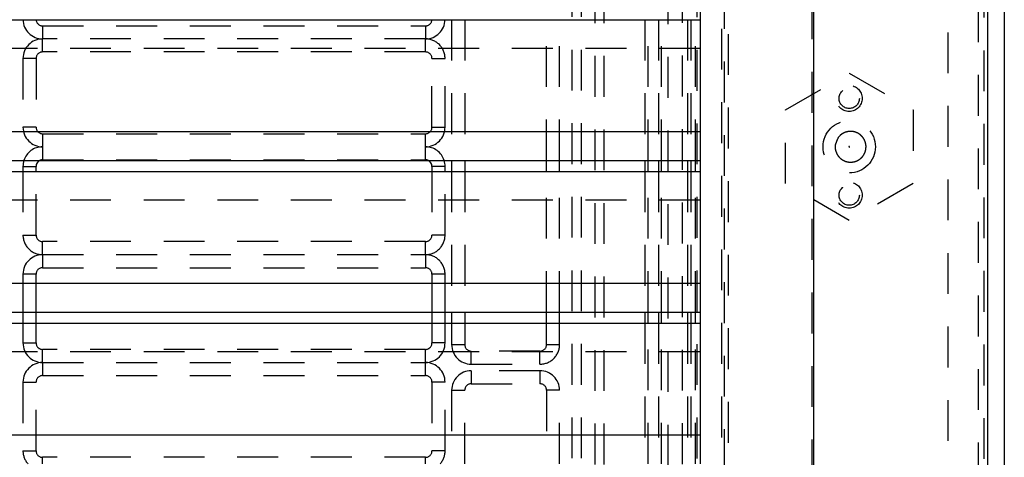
# Model space of a CAD drawing. Extents: x 4.4 to 23.4, y 0.5 to 15.
# Tile 13 of 19: x 8.7 to 11.7, y 5 to 6.3. Entities that reach past the tile are written whole.
import ezdxf

# ---------------------------------------------------------------- set-up
doc = ezdxf.new("R2010")
doc.units = 0
doc.linetypes.add('HIDDEN', pattern=[0.1875, 0.125, -0.0625])
doc.layers.add('ACSRY', color=30, linetype='CONTINUOUS')

# ---------------------------------------------------------------- blocks, each defined once
blk = doc.blocks.new('*E0')
at = {"layer": 'ACSRY', "color": 30, "linetype": 'HIDDEN'}
blk.add_circle((0, 0), 1, dxfattribs=at)
blk = doc.blocks.new('*E1')
at = {"layer": 'ACSRY', "color": 30, "linetype": 'HIDDEN'}
blk.add_circle((0, 0), 1, dxfattribs=at)

msp = doc.modelspace()

# ---------------------------------------------------------------- linework, layer by layer
at = {"layer": 'ACSRY', "color": 30, "linetype": 'CONTINUOUS'}
for p, q in [((11.1183, 9.0031), (11.1183, 2.8609)), ((11.6509, 3.1032), (11.6509, 8.7609)), ((11.701, 8.7609), (11.701, 3.1032)), ((10.7711, 6.3541), (10.7711, 5.9778)), ((8.0681, 6.3208), (10.7711, 6.3208)), ((10.7711, 5.9778), (5.3031, 5.9778)), ((8.0681, 5.8901), (10.7711, 5.8901)), ((8.7021, 5.872), (8.7421, 5.872)), ((8.7021, 5.872), (8.7021, 5.8568)), ((8.7421, 5.8568), (8.7421, 5.872)), ((9.9521, 5.872), (9.9521, 5.8568)), ((9.9921, 5.872), (9.9521, 5.872)), ((9.9921, 5.8568), (9.9921, 5.872)), ((10.0121, 5.8901), (10.0121, 5.8568)), ((10.0521, 5.8901), (10.0521, 5.8568)), ((10.3021, 5.8568), (10.3021, 5.8901)), ((10.3421, 5.8568), (10.3421, 5.8901)), ((10.603, 5.8901), (10.603, 5.8568)), ((10.613, 5.8568), (10.613, 5.8901)), ((10.6438, 5.8901), (10.6438, 5.8568)), ((10.6537, 5.8568), (10.6537, 5.8901)), ((10.7326, 5.8901), (10.7326, 5.8568)), ((10.7426, 5.8901), (10.7426, 5.8568)), ((10.757, 5.8568), (10.757, 5.8901)), ((10.7711, 5.8901), (10.7711, 5.5138)), ((8.0681, 5.8568), (10.7711, 5.8568)), ((10.7711, 5.5138), (5.3031, 5.5138)), ((8.0681, 5.4261), (10.7711, 5.4261)), ((8.7021, 5.4261), (8.7021, 5.3928)), ((8.7421, 5.3928), (8.7421, 5.4261)), ((9.9521, 5.4261), (9.9521, 5.3928)), ((9.9921, 5.3928), (9.9921, 5.4261)), ((10.0121, 5.4261), (10.0121, 5.3928)), ((10.0521, 5.4261), (10.0521, 5.3928)), ((10.3021, 5.3928), (10.3021, 5.4261)), ((10.3421, 5.3928), (10.3421, 5.4261)), ((10.603, 5.4261), (10.603, 5.3928)), ((10.613, 5.3928), (10.613, 5.4261)), ((10.6438, 5.4261), (10.6438, 5.3928)), ((10.6537, 5.3928), (10.6537, 5.4261)), ((10.7326, 5.4261), (10.7326, 5.3928)), ((10.7426, 5.4261), (10.7426, 5.3928)), ((10.757, 5.3928), (10.757, 5.4261)), ((10.7711, 5.4261), (10.7711, 5.0498)), ((8.0681, 5.3928), (10.7711, 5.3928)), ((10.7711, 5.0498), (5.3031, 5.0498))]:
    msp.add_line(p, q, dxfattribs=at)
at = {"layer": 'ACSRY', "color": 30, "linetype": 'HIDDEN'}
for p, q in [((10.8373, 8.9931), (10.8373, 2.8709)), ((11.6223, 3.102), (11.6223, 8.762)), ((10.8569, 8.7518), (10.8569, 3.1122)), ((10.7179, 3.1611), (10.7179, 8.7029)), ((10.7611, 8.7034), (10.7611, 3.1606)), ((10.8464, 3.1427), (10.8464, 8.7213)), ((10.6728, 8.6819), (10.6728, 3.1821)), ((11.1124, 8.4112), (11.1124, 3.4529)), ((10.3796, 8.254), (10.3796, 3.61)), ((10.4075, 8.254), (10.4075, 3.61)), ((10.4507, 3.61), (10.4507, 8.254)), ((10.4786, 3.61), (10.4786, 8.254)), ((11.6395, 4.752), (11.6395, 7.112)), ((11.5296, 4.807), (11.5296, 7.057)), ((10.0121, 6.3208), (10.0121, 5.8901)), ((10.0521, 6.3208), (10.0521, 5.8901)), ((10.3021, 5.8901), (10.3021, 6.3208)), ((10.3421, 5.8901), (10.3421, 6.3208)), ((10.603, 6.3208), (10.603, 5.8901)), ((10.613, 5.8901), (10.613, 6.3208)), ((10.6438, 6.3208), (10.6438, 5.8901)), ((10.6537, 5.8901), (10.6537, 6.3208)), ((10.7326, 6.3208), (10.7326, 5.8901)), ((10.7426, 6.3208), (10.7426, 5.8901)), ((10.757, 5.8901), (10.757, 6.3208)), ((8.7621, 6.302), (9.9321, 6.302)), ((8.7621, 6.302), (8.7621, 6.262)), ((9.9321, 6.302), (9.9321, 6.262)), ((9.9321, 6.262), (8.7621, 6.262)), ((8.7621, 6.222), (8.7621, 6.262)), ((9.9321, 6.222), (9.9321, 6.262)), ((10.7711, 6.2331), (8.0681, 6.2331)), ((8.7421, 6.202), (8.7021, 6.202)), ((8.7021, 6.202), (8.7021, 5.992)), ((8.7421, 6.202), (8.7421, 5.992)), ((9.9321, 6.222), (8.7621, 6.222)), ((9.9521, 5.992), (9.9521, 6.202)), ((9.9521, 6.202), (9.9921, 6.202)), ((9.9921, 5.992), (9.9921, 6.202)), ((11.0321, 6.0446), (11.2271, 6.1572)), ((11.2271, 6.1572), (11.4221, 6.0446)), ((11.0321, 5.8194), (11.0321, 6.0446)), ((11.4221, 6.0446), (11.4221, 5.8194)), ((8.7421, 5.992), (8.7021, 5.992)), ((9.9521, 5.992), (9.9921, 5.992)), ((8.7621, 5.972), (9.9321, 5.972)), ((8.7621, 5.972), (8.7621, 5.932)), ((9.9321, 5.932), (9.9321, 5.972)), ((10.7711, 5.9778), (10.7711, 5.8901)), ((8.7621, 5.932), (8.7621, 5.892)), ((9.9321, 5.892), (9.9321, 5.932)), ((8.7621, 5.892), (9.9321, 5.892)), ((8.7021, 5.8568), (8.7021, 5.662)), ((8.7421, 5.662), (8.7421, 5.8568)), ((9.9521, 5.8568), (9.9521, 5.662)), ((9.9921, 5.662), (9.9921, 5.8568)), ((10.0121, 5.8568), (10.0121, 5.4261)), ((10.0521, 5.8568), (10.0521, 5.4261)), ((10.3021, 5.4261), (10.3021, 5.8568)), ((10.3421, 5.4261), (10.3421, 5.8568)), ((10.603, 5.8568), (10.603, 5.4261)), ((10.613, 5.4261), (10.613, 5.8568)), ((10.6438, 5.8568), (10.6438, 5.4261)), ((10.6537, 5.4261), (10.6537, 5.8568)), ((10.7326, 5.8568), (10.7326, 5.4261)), ((10.7426, 5.8568), (10.7426, 5.4261)), ((10.757, 5.4261), (10.757, 5.8568)), ((11.2271, 5.7068), (11.0321, 5.8194)), ((11.4221, 5.8194), (11.2271, 5.7068)), ((10.7711, 5.7691), (8.0681, 5.7691)), ((8.7021, 5.662), (8.7421, 5.662)), ((9.9921, 5.662), (9.9521, 5.662)), ((9.9321, 5.642), (8.7621, 5.642)), ((8.7621, 5.602), (8.7621, 5.642)), ((9.9321, 5.602), (9.9321, 5.642)), ((8.7621, 5.602), (8.7621, 5.562)), ((8.7621, 5.602), (9.9321, 5.602)), ((9.9321, 5.602), (9.9321, 5.562)), ((8.7421, 5.542), (8.7021, 5.542)), ((8.7021, 5.542), (8.7021, 5.4261)), ((8.7421, 5.4261), (8.7421, 5.542)), ((8.7621, 5.562), (9.9321, 5.562)), ((9.9521, 5.542), (9.9521, 5.4261)), ((9.9921, 5.542), (9.9521, 5.542)), ((9.9921, 5.4261), (9.9921, 5.542)), ((10.7711, 5.5138), (10.7711, 5.4261)), ((8.7021, 5.3928), (8.7021, 5.332)), ((8.7421, 5.332), (8.7421, 5.3928)), ((9.9521, 5.3928), (9.9521, 5.332)), ((9.9921, 5.332), (9.9921, 5.3928)), ((10.0121, 5.3928), (10.0121, 5.327)), ((10.0521, 5.3928), (10.0521, 5.327)), ((10.3021, 5.327), (10.3021, 5.3928)), ((10.3421, 5.327), (10.3421, 5.3928)), ((10.603, 5.3928), (10.603, 4.9621)), ((10.613, 4.9621), (10.613, 5.3928)), ((10.6438, 5.3928), (10.6438, 4.9621)), ((10.6537, 4.9621), (10.6537, 5.3928)), ((10.7326, 5.3928), (10.7326, 4.9621)), ((10.7426, 5.3928), (10.7426, 4.9621)), ((10.757, 4.9621), (10.757, 5.3928)), ((8.7021, 5.332), (8.7421, 5.332)), ((9.9921, 5.332), (9.9521, 5.332)), ((10.0121, 5.327), (10.0521, 5.327)), ((10.3021, 5.327), (10.3421, 5.327)), ((10.7711, 5.3051), (8.0681, 5.3051)), ((9.9321, 5.312), (8.7621, 5.312)), ((8.7621, 5.272), (8.7621, 5.312)), ((9.9321, 5.272), (9.9321, 5.312)), ((10.2821, 5.307), (10.0721, 5.307)), ((10.0721, 5.267), (10.0721, 5.307)), ((10.2821, 5.267), (10.2821, 5.307)), ((8.7621, 5.272), (8.7621, 5.232)), ((8.7621, 5.272), (9.9321, 5.272)), ((9.9321, 5.232), (9.9321, 5.272)), ((10.0721, 5.267), (10.2821, 5.267)), ((10.0721, 5.247), (10.0721, 5.207)), ((10.2821, 5.247), (10.0721, 5.247)), ((10.2821, 5.247), (10.2821, 5.207)), ((8.7021, 5.212), (8.7421, 5.212)), ((8.7021, 5.212), (8.7021, 5.002)), ((8.7421, 5.002), (8.7421, 5.212)), ((8.7621, 5.232), (9.9321, 5.232)), ((9.9521, 5.212), (9.9521, 5.002)), ((9.9921, 5.212), (9.9521, 5.212)), ((9.9921, 5.002), (9.9921, 5.212)), ((10.0721, 5.207), (10.2821, 5.207)), ((10.0121, 5.187), (10.0521, 5.187)), ((10.0121, 5.187), (10.0121, 4.9621)), ((10.0521, 4.9621), (10.0521, 5.187)), ((10.3021, 5.187), (10.3021, 4.9621)), ((10.3421, 5.187), (10.3021, 5.187)), ((10.3421, 4.9621), (10.3421, 5.187)), ((10.7711, 5.0498), (10.7711, 4.9621)), ((8.7021, 5.002), (8.7421, 5.002)), ((9.9921, 5.002), (9.9521, 5.002)), ((9.9321, 4.982), (8.7621, 4.982)), ((8.7621, 4.9621), (8.7621, 4.982)), ((9.9321, 4.9621), (9.9321, 4.982))]:
    msp.add_line(p, q, dxfattribs=at)
for points in [[(11.1942, 5.9612), (11.1984, 5.9658, -0.029864), (11.2029, 5.9697, -0.031558), (11.2079, 5.9729, -0.032838), (11.2132, 5.9755, -0.031899), (11.2191, 5.9775, -0.031755), (11.2255, 5.9787, -0.034687), (11.2323, 5.979, -0.035368), (11.2394, 5.9784, -0.037403), (11.2464, 5.9766, -0.038148), (11.2532, 5.9737, -0.038979), (11.2595, 5.9697, -0.03897), (11.265, 5.9649, -0.038381), (11.2696, 5.9594, -0.038219), (11.2733, 5.9535, -0.037013), (11.2759, 5.9473, -0.035412), (11.2776, 5.9412, -0.031829), (11.2784, 5.9354, -0.032809), (11.2784, 5.9297, -0.031326), (11.2777, 5.9238, -0.030409), (11.2763, 5.9177, -0.033743), (11.2738, 5.9116, -0.034518), (11.2704, 5.9056, -0.036759), (11.2659, 5.9, -0.037639), (11.2605, 5.8951, -0.038832), (11.2543, 5.891, -0.038861), (11.2476, 5.8879, -0.03856), (11.2406, 5.8859, -0.038624), (11.2335, 5.885, -0.038003), (11.2266, 5.8852, -0.036086), (11.2201, 5.8863, -0.031905), (11.2143, 5.8881, -0.034139), (11.2089, 5.8906, -0.03411), (11.2035, 5.894, -0.031066), (11.1984, 5.8982, -0.032875), (11.1938, 5.9032, -0.036783), (11.1901, 5.909, -0.043529), (11.1873, 5.9154, -0.034176), (11.1852, 5.9217, -0.010919), (11.1837, 5.9275, -0.045631), (11.1841, 5.9349, -0.086188), (11.1877, 5.9463, -0.039428), (11.1942, 5.9612, -0.019081)], [(11.2265, 5.9326), (11.2264, 5.9325, 0.036039), (11.2263, 5.9324, 0.038974), (11.2263, 5.9322, 0.036482), (11.2262, 5.9321, 0.035478), (11.2262, 5.932, 0.03782), (11.2262, 5.9319, 0.036251), (11.2263, 5.9317, 0.034441), (11.2263, 5.9316, 0.035682), (11.2264, 5.9315, 0.036556), (11.2265, 5.9314, 0.03748), (11.2266, 5.9313, 0.035067), (11.2267, 5.9313, 0.031072), (11.2268, 5.9312, 0.034625), (11.2269, 5.9312, 0.033858), (11.227, 5.9311, 0.030929), (11.2271, 5.9311, 0.035612), (11.2272, 5.9311, 0.037704), (11.2274, 5.9312, 0.038441), (11.2275, 5.9312, 0.038453), (11.2276, 5.9313, 0.039058), (11.2277, 5.9314, 0.039019), (11.2278, 5.9315, 0.037878), (11.2279, 5.9316, 0.03728), (11.2279, 5.9317, 0.03553), (11.228, 5.9318, 0.034163), (11.228, 5.9319, 0.030393), (11.228, 5.932, 0.031743), (11.228, 5.9321, 0.032228), (11.228, 5.9323, 0.030835), (11.2279, 5.9324, 0.034573), (11.2279, 5.9325, 0.036333), (11.2278, 5.9326, 0.038172), (11.2277, 5.9327, 0.038012), (11.2276, 5.9328, 0.037508), (11.2274, 5.9328, 0.039554), (11.2273, 5.9329, 0.043717), (11.2272, 5.9329, 0.036398), (11.2271, 5.9329, 0.01899), (11.2269, 5.9329, 0.04219), (11.2268, 5.9328, 0.069156), (11.2267, 5.9327, 0.036327), (11.2265, 5.9326, 0.020212)]]:
    msp.add_lwpolyline(points, format="xyb", dxfattribs=at)
for centre, radius in [((11.2271, 6.08), 0.031), ((11.2271, 5.932), 0.08), ((11.2271, 5.784), 0.031)]:
    msp.add_circle(centre, radius, dxfattribs=at)
for centre, radius, start, end in [((8.7621, 6.322), 0.06, 181.1389, 269.9998), ((8.7621, 6.322), 0.02, 183.4186, 270), ((9.9321, 6.322), 0.02, 270, 356.5814), ((9.9321, 6.322), 0.06, 269.9994, 358.861), ((8.7621, 6.202), 0.06, 90.0002, 180), ((9.9321, 6.202), 0.06, 360, 90.0006), ((8.7621, 6.202), 0.02, 90, 180), ((9.9321, 6.202), 0.02, 360, 90), ((8.7621, 5.992), 0.06, 180.0005, 269.9998), ((8.7621, 5.992), 0.02, 180, 270), ((9.9321, 5.992), 0.02, 270, 0), ((9.9321, 5.992), 0.06, 270, 359.9995), ((8.7621, 5.872), 0.06, 90.0002, 162.4272), ((9.9321, 5.872), 0.06, 17.5728, 90), ((8.7621, 5.872), 0.02, 90, 115.0755), ((9.9321, 5.872), 0.02, 64.9245, 90), ((8.7621, 5.662), 0.06, 179.9998, 269.9998), ((8.7621, 5.662), 0.02, 180, 270), ((9.9321, 5.662), 0.02, 270, 0), ((9.9321, 5.662), 0.06, 269.9994, 0.0002), ((8.7621, 5.542), 0.06, 90.0002, 180), ((9.9321, 5.542), 0.06, 359.9996, 90.0006), ((8.7621, 5.542), 0.02, 90, 180), ((9.9321, 5.542), 0.02, 0, 90), ((8.7621, 5.332), 0.06, 180.0009, 269.9998), ((8.7621, 5.332), 0.02, 180, 270), ((9.9321, 5.332), 0.02, 270, 360), ((9.9321, 5.332), 0.06, 270, 359.9991), ((10.0721, 5.327), 0.06, 179.9998, 269.9991), ((10.0721, 5.327), 0.02, 180, 270), ((10.2821, 5.327), 0.02, 270, 360), ((10.2821, 5.327), 0.06, 269.9996, 0), ((8.7621, 5.212), 0.06, 90.0002, 179.9997), ((9.9321, 5.212), 0.06, 0.0003, 90), ((10.0721, 5.187), 0.06, 90.0009, 179.9995), ((10.2821, 5.187), 0.06, 0.0005, 90.0004), ((8.7621, 5.212), 0.02, 90, 180), ((9.9321, 5.212), 0.02, 0, 90), ((10.0721, 5.187), 0.02, 90, 180), ((10.2821, 5.187), 0.02, 0, 90), ((8.7621, 5.002), 0.06, 180.0002, 221.6631), ((8.7621, 5.002), 0.02, 180, 270), ((9.9321, 5.002), 0.02, 270, 0), ((9.9321, 5.002), 0.06, 318.3369, 359.9998)]:
    msp.add_arc(centre, radius, start, end, dxfattribs=at)
at = {"layer": 'ACSRY', "color": 30, "linetype": 'CONTINUOUS'}
for centre, radius, start, end in [((8.7621, 5.872), 0.06, 162.4272, 179.9993), ((8.7621, 5.872), 0.02, 115.0755, 180), ((9.9321, 5.872), 0.02, 0, 64.9245), ((9.9321, 5.872), 0.06, 0.0007, 17.5728)]:
    msp.add_arc(centre, radius, start, end, dxfattribs=at)

# ---------------------------------------------------------------- block references
at = {"layer": 'ACSRY', "color": 30, "xscale": 0.039834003, "yscale": 0.039833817, "zscale": 0.039834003}
for name, p in [('*E1', (11.227, 6.08)), ('*E0', (11.227, 5.784))]:
    msp.add_blockref(name, p, dxfattribs=at)

doc.saveas('drawing.dxf')
